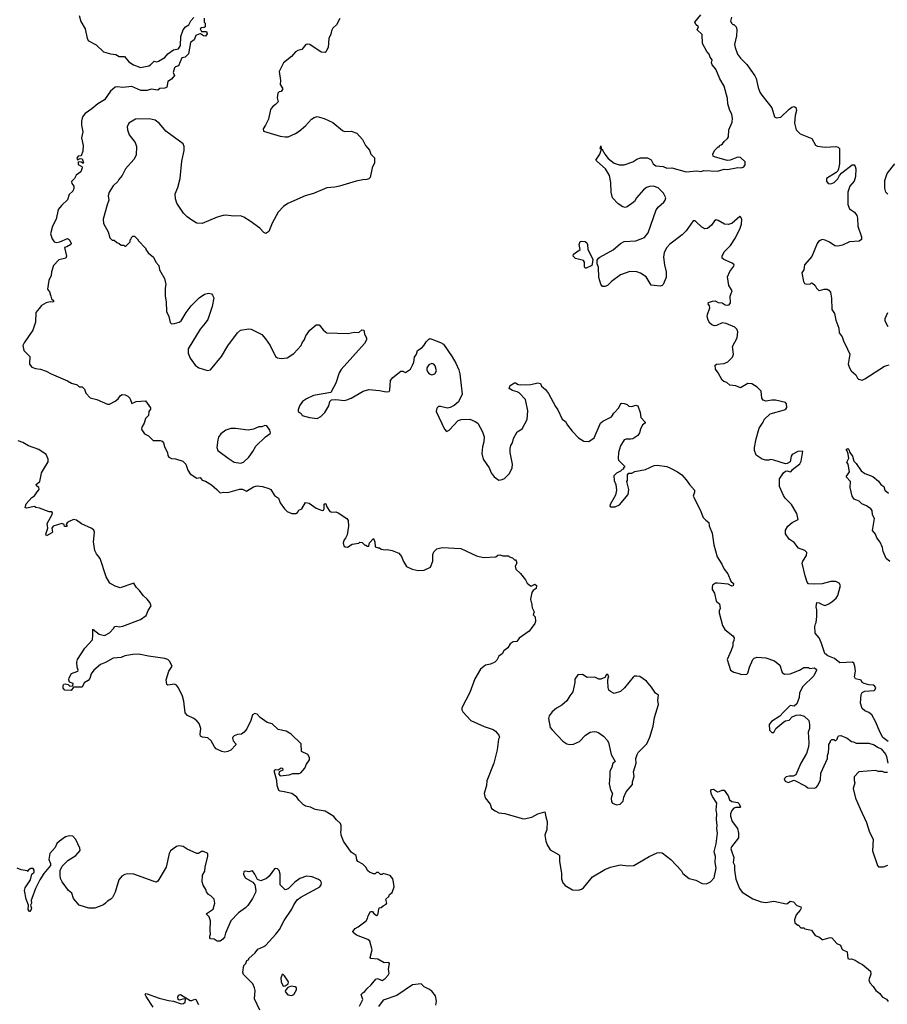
# Model space of a CAD drawing. Extents: x 2239831 to 2395310, y 665973 to 772585.
# Tile 137 of 144: x 2348321 to 2357255, y 748474 to 758610. Entities that reach past the tile are written whole.
import ezdxf

# ---------------------------------------------------------------- set-up
doc = ezdxf.new("R2010")
doc.units = 0

msp = doc.modelspace()

# ---------------------------------------------------------------- linework, layer by layer
at = {"layer": '0CON20XD'}
for points in [[(2350220, 758625), (2350220, 758585), (2350230, 758575), (2350230, 758535), (2350222, 758528), (2350193, 758527), (2350178, 758515), (2350195, 758488), (2350245, 758488), (2350250, 758465), (2350235, 758440), (2350215, 758442), (2350183, 758463), (2350165, 758462), (2350134, 758446), (2350117, 758403), (2350081, 758375), (2350061, 758259), (2350026, 758224), (2349992, 758218), (2349956, 758135), (2349924, 758126), (2349915, 758114), (2349903, 758065), (2349917, 758035), (2349884, 757996), (2349846, 757974), (2349836, 757915), (2349815, 757904), (2349765, 757901), (2349745, 757883), (2349675, 757893), (2349635, 757881), (2349569, 757879), (2349475, 757922), (2349385, 757912), (2349325, 757919), (2349305, 757916), (2349255, 757875), (2349196, 757785), (2349127, 757743), (2349065, 757691), (2348995, 757645), (2348975, 757620), (2348963, 757595), (2348958, 757565), (2348959, 757525), (2348972, 757455), (2348959, 757395), (2348976, 757314), (2348972, 757255), (2348953, 757207), (2348925, 757204), (2348911, 757185), (2348918, 757168), (2348945, 757182), (2348965, 757178), (2348978, 757135), (2348975, 757130), (2348954, 757144), (2348923, 757147), (2348925, 757120), (2348960, 757100), (2348964, 757085), (2348950, 757045), (2348902, 757008), (2348885, 756975), (2348854, 756945), (2348857, 756925), (2348880, 756895), (2348878, 756872), (2348868, 756845), (2348830, 756810), (2348812, 756755), (2348755, 756702), (2348718, 756655), (2348697, 756555), (2348659, 756485), (2348640, 756405), (2348654, 756354), (2348675, 756324), (2348705, 756316), (2348735, 756322), (2348815, 756357), (2348833, 756345), (2348850, 756305), (2348847, 756295), (2348805, 756270), (2348782, 756265), (2348802, 756175), (2348797, 756155), (2348725, 756136), (2348671, 756079), (2348648, 756015), (2348644, 755975), (2348623, 755925), (2348608, 755835), (2348627, 755807), (2348643, 755765), (2348648, 755735), (2348668, 755718), (2348670, 755705), (2348655, 755701), (2348635, 755707), (2348595, 755696), (2348545, 755669), (2348522, 755638), (2348489, 755595), (2348484, 755496), (2348457, 755415), (2348367, 755285), (2348354, 755255), (2348363, 755203), (2348425, 755142), (2348422, 755065), (2348445, 755034), (2348485, 755018), (2348535, 755012), (2348595, 754992), (2348645, 754965), (2348815, 754892), (2348855, 754869), (2348912, 754852), (2348935, 754830), (2348965, 754830), (2348987, 754807), (2349002, 754765), (2349046, 754716), (2349115, 754700), (2349225, 754652), (2349245, 754652), (2349306, 754684), (2349334, 754706), (2349358, 754742), (2349377, 754753), (2349409, 754749), (2349436, 754736), (2349454, 754714), (2349475, 754660), (2349522, 754678), (2349615, 754687), (2349669, 754615), (2349668, 754602), (2349650, 754575), (2349648, 754535), (2349616, 754504), (2349602, 754455), (2349579, 754415), (2349574, 754395), (2349578, 754388), (2349608, 754348), (2349648, 754325), (2349695, 754277), (2349769, 754279), (2349790, 754270), (2349801, 754255), (2349811, 754215), (2349842, 754152), (2349846, 754125), (2349857, 754105), (2349885, 754092), (2349925, 754090), (2350002, 754065), (2350032, 754035), (2350053, 753973), (2350076, 753935), (2350145, 753891), (2350178, 753898), (2350201, 753871), (2350235, 753860), (2350295, 753822), (2350352, 753775), (2350385, 753739), (2350424, 753746), (2350465, 753743), (2350585, 753776)], [(2348933, 758653), (2348952, 758592), (2348994, 758515), (2349016, 758415), (2349031, 758391), (2349110, 758350), (2349185, 758279), (2349255, 758258), (2349311, 758251), (2349345, 758232), (2349399, 758229), (2349445, 758177), (2349492, 758145), (2349565, 758116), (2349650, 758135), (2349669, 758145), (2349705, 758181), (2349735, 758177), (2349749, 758181), (2349815, 758221), (2349845, 758259), (2349905, 758300), (2349955, 758309), (2349977, 758343), (2349981, 758435), (2350003, 758505), (2350030, 758535), (2350063, 758557), (2350085, 758598), (2350115, 758632)], [(2351617, 758623), (2351582, 758555), (2351547, 758523), (2351532, 758495), (2351525, 758460), (2351504, 758416), (2351497, 758323), (2351476, 758284), (2351465, 758272), (2351424, 758274), (2351308, 758355), (2351281, 758359), (2351267, 758353), (2351225, 758302), (2351185, 758292), (2351161, 758279), (2351120, 758230), (2351038, 758165), (2350992, 758075), (2351007, 757985), (2351004, 757944), (2351028, 757905), (2351029, 757891), (2351015, 757870), (2350993, 757867), (2350978, 757852), (2350974, 757806), (2350983, 757765), (2350956, 757735), (2350926, 757714), (2350903, 757685), (2350882, 757585), (2350853, 757525), (2350828, 757485), (2350832, 757462), (2351002, 757412), (2351054, 757404), (2351085, 757405), (2351162, 757438), (2351199, 757461), (2351263, 757517), (2351326, 757585), (2351355, 757604), (2351385, 757612), (2351455, 757594), (2351545, 757550), (2351645, 757468), (2351665, 757458), (2351735, 757462), (2351793, 757443), (2351852, 757375), (2351882, 757315), (2351922, 757265), (2351938, 757225), (2351976, 757186), (2351973, 757135), (2351950, 757085), (2351930, 756985), (2351918, 756972), (2351897, 756963), (2351855, 756962), (2351785, 756949), (2351615, 756896), (2351566, 756884), (2351485, 756880), (2351345, 756819), (2351262, 756795), (2351081, 756719), (2351037, 756685), (2350983, 756627), (2350920, 756515), (2350885, 756430), (2350855, 756410), (2350835, 756418), (2350794, 756464), (2350696, 756536), (2350628, 756578), (2350595, 756590), (2350525, 756586), (2350445, 756598), (2350417, 756593), (2350354, 756576), (2350200, 756510), (2350145, 756516), (2350094, 756545), (2350045, 756579), (2350008, 756618), (2349940, 756720), (2349924, 756764), (2349922, 756818), (2349948, 756882), (2349973, 756975), (2349990, 757155), (2350016, 757264), (2350016, 757305), (2350005, 757330), (2349825, 757462), (2349760, 757540), (2349715, 757576), (2349655, 757590), (2349515, 757587), (2349444, 757546), (2349428, 757505), (2349430, 757475), (2349447, 757425), (2349510, 757345), (2349523, 757303), (2349519, 757215), (2349495, 757172), (2349412, 757075), (2349378, 757005), (2349342, 756965), (2349332, 756945), (2349285, 756898), (2349242, 756835), (2349233, 756795), (2349239, 756751), (2349221, 756705), (2349180, 756555), (2349185, 756510), (2349232, 756425), (2349250, 756365), (2349275, 756340), (2349295, 756340), (2349320, 756315), (2349347, 756307), (2349365, 756290), (2349395, 756290), (2349405, 756280), (2349415, 756280), (2349458, 756322), (2349460, 756345), (2349470, 756355), (2349472, 756368), (2349485, 756380), (2349505, 756380), (2349540, 756345), (2349540, 756335), (2349620, 756255), (2349620, 756245), (2349645, 756210), (2349700, 756165), (2349723, 756113), (2349755, 756080), (2349760, 756035), (2349812, 755945), (2349827, 755885), (2349818, 755845), (2349818, 755765), (2349828, 755705), (2349832, 755605), (2349858, 755555), (2349872, 755492), (2349885, 755480), (2349915, 755482), (2349964, 755496), (2349985, 755510), (2350034, 755596), (2350088, 755665), (2350169, 755745), (2350225, 755784), (2350265, 755793), (2350295, 755787), (2350308, 755775), (2350320, 755745), (2350304, 755656), (2350259, 755525), (2350232, 755485), (2350179, 755425), (2350055, 755220), (2350057, 755177), (2350078, 755125), (2350128, 755055), (2350165, 755027), (2350255, 754997), (2350285, 755006), (2350399, 755141), (2350466, 755254), (2350563, 755385), (2350595, 755413), (2350681, 755429), (2350704, 755424), (2350815, 755368), (2350852, 755325), (2350900, 755255), (2350955, 755142), (2350975, 755128), (2351015, 755122), (2351075, 755128), (2351145, 755172), (2351218, 755255), (2351230, 755285), (2351254, 755316), (2351267, 755355), (2351310, 755415), (2351375, 755468), (2351405, 755468), (2351446, 755416), (2351472, 755392), (2351485, 755387), (2351705, 755378), (2351765, 755392), (2351815, 755390), (2351843, 755417), (2351865, 755412), (2351872, 755375), (2351893, 755333), (2351892, 755315), (2351872, 755275), (2351631, 755009), (2351610, 754975), (2351575, 754868), (2351554, 754825), (2351525, 754772), (2351348, 754742), (2351275, 754708), (2351235, 754680), (2351203, 754635), (2351187, 754595), (2351188, 754578), (2351220, 754555), (2351230, 754535), (2351305, 754513), (2351385, 754506), (2351421, 754525), (2351463, 754565), (2351503, 754635), (2351515, 754680), (2351533, 754697), (2351575, 754700), (2351665, 754691), (2351690, 754695), (2351735, 754713), (2351858, 754785), (2351916, 754804), (2352025, 754793), (2352095, 754778), (2352125, 754782), (2352133, 754797), (2352139, 754895), (2352162, 754928), (2352245, 754992), (2352265, 754992), (2352295, 754977), (2352345, 755013), (2352366, 755055), (2352379, 755085), (2352388, 755135), (2352407, 755165), (2352418, 755205), (2352464, 755236), (2352485, 755258), (2352505, 755292), (2352535, 755322), (2352545, 755328), (2352565, 755322), (2352655, 755288), (2352685, 755269), (2352775, 755140), (2352813, 755075), (2352844, 755005), (2352854, 754965), (2352876, 754756), (2352840, 754675), (2352795, 754637), (2352755, 754616), (2352725, 754612), (2352655, 754629), (2352635, 754628), (2352615, 754612), (2352608, 754575), (2352696, 754396), (2352715, 754372), (2352745, 754383), (2352836, 754484), (2352866, 754494), (2352958, 754498), (2353012, 754475), (2353037, 754455), (2353088, 754368), (2353104, 754316), (2353102, 754265), (2353088, 754212), (2353080, 754145), (2353093, 754085), (2353157, 753995), (2353176, 753946), (2353208, 753905), (2353255, 753868), (2353290, 753875), (2353313, 753887), (2353365, 753938), (2353393, 753995), (2353396, 754035), (2353371, 754155), (2353370, 754195), (2353378, 754225), (2353396, 754255), (2353405, 754300), (2353442, 754368), (2353495, 754398), (2353546, 754495), (2353553, 754585), (2353531, 754701), (2353465, 754768), (2353445, 754780), (2353395, 754792), (2353363, 754813), (2353370, 754845), (2353415, 754870), (2353425, 754870), (2353453, 754853), (2353475, 754850), (2353585, 754853), (2353655, 754872), (2353683, 754863), (2353695, 754838), (2353735, 754802), (2353765, 754762), (2353837, 754627), (2353863, 754593), (2353907, 754497), (2353942, 754475), (2353962, 754435), (2354010, 754375), (2354076, 754306), (2354130, 754270), (2354181, 754269), (2354236, 754304), (2354303, 754455), (2354325, 754476), (2354415, 754520), (2354440, 754560), (2354492, 754615), (2354512, 754658), (2354518, 754662), (2354545, 754660), (2354577, 754647), (2354595, 754632), (2354625, 754628), (2354665, 754640), (2354686, 754636), (2354710, 754565), (2354717, 754515), (2354760, 754465), (2354760, 754455), (2354735, 754440), (2354712, 754395), (2354703, 754357), (2354685, 754328), (2354634, 754296), (2354615, 754290), (2354565, 754293), (2354546, 754284), (2354507, 754223), (2354488, 754155), (2354482, 754092), (2354487, 754077), (2354550, 754015), (2354550, 754005), (2354540, 753995), (2354538, 753982), (2354525, 753980), (2354507, 753963), (2354465, 753942), (2354440, 753915), (2354444, 753865), (2354460, 753825), (2354468, 753765), (2354456, 753714), (2354400, 753620), (2354397, 753605), (2354403, 753595), (2354452, 753595), (2354498, 753615), (2354588, 753722), (2354592, 753775), (2354572, 753855), (2354580, 753865), (2354580, 753925), (2354595, 753940), (2354625, 753942), (2354655, 753960), (2354765, 753978), (2354855, 754022), (2354885, 754023), (2354985, 754009), (2355024, 753994), (2355095, 753956), (2355138, 753925), (2355184, 753874), (2355217, 753825), (2355270, 753765), (2355271, 753745), (2355257, 753705), (2355329, 753565), (2355360, 753485), (2355385, 753457), (2355416, 753435), (2355420, 753400), (2355451, 753325), (2355467, 753205), (2355502, 753082), (2355550, 753005), (2355574, 752954), (2355612, 752905), (2355645, 752830), (2355670, 752805), (2355668, 752782), (2355655, 752780), (2355615, 752798), (2355505, 752810), (2355485, 752808), (2355455, 752790), (2355450, 752765), (2355453, 752745), (2355477, 752705), (2355492, 752625), (2355528, 752595), (2355533, 752547), (2355523, 752525), (2355523, 752505), (2355558, 752375), (2355582, 752332), (2355665, 752267), (2355679, 752245), (2355675, 752220), (2355664, 752195), (2355664, 752165), (2355648, 752115), (2355606, 752025), (2355640, 751915), (2355675, 751892), (2355725, 751881), (2355755, 751868), (2355808, 751872), (2355818, 751882), (2355837, 751945), (2355872, 752025), (2355885, 752038), (2355916, 752046), (2356005, 752041), (2356095, 752009), (2356147, 751967), (2356171, 751891), (2356195, 751872), (2356254, 751876), (2356350, 751915), (2356395, 751940), (2356445, 751940), (2356455, 751930), (2356505, 751938), (2356525, 751920), (2356527, 751913), (2356500, 751855), (2356384, 751745), (2356351, 751679), (2356346, 751634), (2356322, 751568), (2356297, 751543), (2356255, 751549), (2356185, 751482)], [(2354265, 757152), (2354253, 757165), (2354294, 757225), (2354310, 757265), (2354310, 757280), (2354300, 757285), (2354305, 757310), (2354310, 757280), (2354315, 757280), (2354346, 757225), (2354382, 757182), (2354444, 757134), (2354495, 757114), (2354545, 757117), (2354635, 757147), (2354676, 757174), (2354715, 757187), (2354785, 757187), (2354825, 757166), (2354844, 757125), (2354872, 757105), (2354948, 757098), (2354985, 757082), (2355035, 757084), (2355185, 757042), (2355295, 757054), (2355335, 757047), (2355365, 757056), (2355505, 757050), (2355575, 757070), (2355611, 757069), (2355715, 757088), (2355754, 757086), (2355778, 757095), (2355792, 757115), (2355792, 757145), (2355745, 757190), (2355725, 757196), (2355705, 757191), (2355638, 757162), (2355605, 757159), (2355475, 757197), (2355463, 757205), (2355457, 757225), (2355475, 757262), (2355515, 757300), (2355525, 757300), (2355532, 757318), (2355545, 757320), (2355558, 757332), (2355574, 757356), (2355608, 757385), (2355620, 757405), (2355624, 757475), (2355656, 757554), (2355662, 757595), (2355654, 757635), (2355630, 757685), (2355612, 757745), (2355609, 757799), (2355576, 757925), (2355532, 758002), (2355491, 758101), (2355451, 758145), (2355446, 758165), (2355450, 758195), (2355430, 758225), (2355420, 758255), (2355395, 758282), (2355351, 758365), (2355348, 758458), (2355298, 758505), (2355310, 758535), (2355285, 758560), (2355272, 758585), (2355335, 758659)], [(2355652, 758635), (2355640, 758595), (2355655, 758570), (2355665, 758560), (2355675, 758560), (2355700, 758535), (2355706, 758506), (2355702, 758445), (2355682, 758355), (2355687, 758325), (2355712, 758255), (2355744, 758214), (2355810, 758150), (2355892, 758032), (2355906, 758005), (2355925, 757910), (2355944, 757864), (2355962, 757832), (2356065, 757702), (2356095, 757608), (2356115, 757599), (2356158, 757605), (2356245, 757690), (2356272, 757708), (2356295, 757717), (2356313, 757705), (2356320, 757675), (2356306, 757624), (2356298, 757545), (2356316, 757476), (2356358, 757435), (2356478, 757385), (2356517, 757317), (2356535, 757307), (2356615, 757296), (2356725, 757304), (2356748, 757298), (2356761, 757285), (2356764, 757125), (2356754, 757076), (2356746, 757054), (2356728, 757035), (2356630, 756975), (2356628, 756948), (2356645, 756922), (2356675, 756920), (2356708, 756935), (2356745, 756972), (2356762, 757005), (2356788, 757032), (2356892, 757115), (2356914, 757114), (2356925, 757100), (2356931, 757075), (2356926, 756994), (2356915, 756948), (2356869, 756895), (2356847, 756835), (2356848, 756708), (2356865, 756664), (2356917, 756627), (2356942, 756595), (2356949, 756565), (2356951, 756485), (2356989, 756375), (2356988, 756348), (2356965, 756331), (2356865, 756324), (2356795, 756289), (2356745, 756277), (2356715, 756282), (2356660, 756320), (2356615, 756341), (2356585, 756346), (2356562, 756338), (2356545, 756326), (2356533, 756307), (2356478, 756172), (2356403, 756085), (2356397, 756035), (2356376, 756005), (2356391, 755915), (2356402, 755895), (2356425, 755887), (2356465, 755890), (2356475, 755900), (2356485, 755898), (2356512, 755875), (2356526, 755845), (2356545, 755826), (2356558, 755822), (2356606, 755834), (2356635, 755834), (2356654, 755824), (2356670, 755805), (2356682, 755742), (2356684, 755625), (2356711, 755585), (2356726, 755516), (2356756, 755435), (2356760, 755385), (2356790, 755345), (2356806, 755295), (2356822, 755268), (2356869, 755165), (2356852, 755065), (2356864, 755025), (2356882, 754995), (2356932, 754955), (2356949, 754919), (2356959, 754909), (2356995, 754900), (2357025, 754913), (2357225, 755044), (2357275, 755057)], [(2357265, 751180), (2357210, 751220), (2357181, 751271), (2357134, 751385), (2357096, 751455), (2357065, 751477), (2357022, 751495), (2356995, 751518), (2356978, 751575), (2356987, 751663), (2356997, 751683), (2357024, 751696), (2357120, 751705), (2357130, 751715), (2357137, 751737), (2357115, 751758), (2357065, 751762), (2357015, 751777), (2356997, 751787), (2356985, 751810), (2356928, 751825), (2356918, 751845), (2356928, 751905), (2356922, 751955), (2356910, 751985), (2356897, 751997), (2356765, 751988), (2356710, 752035), (2356642, 752062), (2356612, 752085), (2356575, 752200), (2356552, 752245), (2356512, 752295), (2356508, 752365), (2356515, 752390), (2356522, 752405), (2356530, 752465), (2356530, 752535), (2356524, 752565), (2356530, 752610), (2356555, 752606), (2356585, 752589), (2356615, 752581), (2356652, 752595), (2356685, 752617), (2356727, 752655), (2356745, 752682), (2356772, 752785), (2356759, 752809), (2356725, 752827), (2356675, 752827), (2356585, 752804), (2356505, 752798), (2356445, 752804), (2356430, 752820), (2356408, 752885), (2356379, 753015), (2356384, 753036), (2356422, 753095), (2356426, 753125), (2356405, 753146), (2356340, 753170), (2356295, 753227), (2356243, 753263), (2356207, 753317), (2356206, 753355), (2356230, 753395), (2356275, 753434), (2356338, 753465), (2356324, 753525), (2356268, 753618), (2356204, 753684), (2356185, 753712), (2356146, 753805), (2356146, 753885), (2356185, 753944), (2356205, 753961), (2356225, 753966), (2356255, 753956), (2356265, 753958), (2356279, 753981), (2356355, 754038), (2356369, 754065), (2356385, 754168), (2356335, 754164), (2356276, 754135), (2356264, 754115), (2356255, 754060), (2356225, 754040), (2356205, 754038), (2356085, 754076), (2356055, 754081), (2356035, 754074), (2356005, 754074), (2355966, 754086), (2355905, 754128), (2355887, 754175), (2355887, 754205), (2355904, 754295), (2355934, 754405), (2355977, 754465), (2355987, 754493), (2356049, 754551), (2356195, 754592), (2356209, 754601), (2356222, 754618), (2356218, 754655), (2356205, 754670), (2356105, 754693), (2356066, 754694), (2356005, 754683), (2355975, 754692), (2355962, 754715), (2355956, 754785), (2355915, 754828), (2355860, 754860), (2355820, 754865), (2355745, 754820), (2355695, 754842), (2355635, 754847), (2355604, 754874), (2355570, 754885), (2355555, 754898), (2355514, 754975), (2355485, 755012), (2355483, 755055), (2355496, 755064), (2355575, 755070), (2355614, 755086), (2355661, 755135), (2355671, 755165), (2355660, 755245), (2355708, 755335), (2355716, 755395), (2355704, 755425), (2355686, 755446), (2355595, 755482), (2355555, 755489), (2355495, 755461), (2355475, 755459), (2355447, 755467), (2355426, 755485), (2355412, 755515), (2355399, 755555), (2355404, 755574), (2355427, 755645), (2355424, 755664), (2355410, 755685), (2355413, 755697), (2355455, 755711), (2355484, 755714), (2355515, 755699), (2355555, 755696), (2355585, 755674), (2355605, 755670), (2355625, 755674), (2355640, 755695), (2355637, 755765), (2355657, 755817), (2355624, 755874), (2355609, 755961), (2355632, 756018), (2355675, 756072), (2355677, 756085), (2355658, 756105), (2355571, 756141), (2355556, 756156), (2355553, 756175), (2355575, 756220), (2355640, 756285), (2355693, 756365), (2355741, 756465), (2355753, 756505), (2355757, 756555), (2355745, 756580), (2355735, 756582), (2355655, 756511), (2355615, 756501), (2355578, 756505), (2355515, 756544), (2355492, 756548), (2355475, 756539), (2355445, 756494), (2355405, 756461), (2355375, 756458), (2355345, 756475), (2355285, 756533), (2355275, 756540), (2355255, 756538), (2355185, 756437), (2355143, 756395), (2355015, 756299), (2354986, 756264), (2354958, 756212), (2354950, 756165), (2354961, 756085), (2354979, 756015), (2354977, 755955), (2354948, 755885), (2354935, 755872), (2354915, 755867), (2354825, 755878), (2354773, 755963), (2354715, 756000), (2354675, 756013), (2354605, 756019), (2354508, 755982), (2354416, 755914), (2354375, 755872), (2354345, 755862), (2354324, 755864), (2354306, 755886), (2354286, 755955), (2354281, 756061), (2354267, 756095), (2354269, 756135), (2354280, 756155), (2354295, 756166), (2354432, 756242), (2354508, 756305), (2354544, 756326), (2354665, 756334), (2354755, 756368), (2354793, 756415), (2354876, 756654), (2354898, 756682), (2354955, 756732), (2354968, 756752), (2354973, 756777), (2354952, 756825), (2354895, 756880), (2354846, 756896), (2354805, 756891), (2354775, 756881), (2354745, 756858), (2354674, 756776), (2354652, 756738), (2354625, 756718), (2354575, 756682), (2354555, 756677), (2354532, 756682), (2354484, 756714), (2354427, 756775), (2354410, 756835), (2354408, 756935), (2354394, 757005), (2354354, 757074), (2354265, 757152)], [(2357259, 756815), (2357241, 756835), (2357228, 756875), (2357229, 756955), (2357254, 757025), (2357334, 757125)], [(2354155, 756052), (2354145, 756052), (2354137, 756065), (2354137, 756115), (2354125, 756132), (2354045, 756153), (2354020, 756175), (2354025, 756196), (2354092, 756245), (2354082, 756295), (2354092, 756325), (2354105, 756330), (2354145, 756326), (2354162, 756312), (2354169, 756295), (2354173, 756245), (2354222, 756145), (2354221, 756115), (2354211, 756079), (2354155, 756052)], [(2357265, 755447), (2357234, 755505), (2357234, 755535), (2357261, 755595)], [(2352565, 754954), (2352597, 754963), (2352612, 754995), (2352600, 755045), (2352585, 755063), (2352565, 755069), (2352535, 755057), (2352514, 755025), (2352514, 755005), (2352525, 754980), (2352537, 754965), (2352565, 754954)], [(2350595, 754044), (2350625, 754056), (2350680, 754105), (2350723, 754165), (2350752, 754218), (2350854, 754316), (2350900, 754350), (2350903, 754357), (2350896, 754386), (2350865, 754429), (2350846, 754434), (2350815, 754418), (2350785, 754420), (2350730, 754395), (2350675, 754384), (2350545, 754403), (2350495, 754400), (2350445, 754383), (2350393, 754345), (2350369, 754311), (2350360, 754285), (2350352, 754205), (2350362, 754175), (2350467, 754095), (2350530, 754055), (2350595, 754044)], [(2351857, 748597), (2351874, 748606), (2351895, 748634), (2351941, 748675), (2351988, 748732), (2352005, 748739), (2352055, 748719), (2352085, 748739), (2352116, 748774), (2352124, 748795), (2352119, 748835), (2352130, 748895), (2352123, 748903), (2352075, 748901), (2352009, 748939), (2351937, 748945), (2351931, 748955), (2351951, 749035), (2351927, 749125), (2351905, 749140), (2351790, 749185), (2351755, 749212), (2351750, 749225), (2351775, 749256), (2351807, 749273), (2351888, 749335), (2351902, 749358), (2351908, 749385), (2351935, 749430), (2351955, 749430), (2351964, 749414), (2351995, 749390), (2352010, 749395), (2352022, 749468), (2352045, 749470), (2352063, 749487), (2352096, 749504), (2352102, 749515), (2352093, 749555), (2352122, 749585), (2352130, 749605), (2352156, 749625), (2352178, 749685), (2352172, 749732), (2352162, 749765), (2352135, 749801), (2352065, 749820), (2352055, 749812), (2352035, 749812), (2352015, 749830), (2351995, 749830), (2351982, 749818), (2351965, 749818), (2351923, 749833), (2351907, 749847), (2351886, 749886), (2351855, 749918), (2351804, 749944), (2351793, 749963), (2351786, 750006), (2351735, 750040), (2351655, 750152), (2351631, 750215), (2351628, 750255), (2351632, 750265), (2351633, 750315), (2351626, 750335), (2351582, 750372), (2351555, 750408), (2351465, 750461), (2351365, 750479), (2351315, 750503), (2351265, 750515), (2351245, 750526), (2351196, 750576), (2351176, 750606), (2351125, 750644), (2351045, 750663), (2351005, 750667), (2350991, 750675), (2350971, 750725), (2350968, 750778), (2350945, 750865), (2350945, 750886), (2350955, 750891), (2350982, 750888), (2351015, 750910), (2351028, 750905), (2351032, 750885), (2350993, 750867), (2350990, 750845), (2351005, 750826), (2351095, 750836), (2351135, 750851), (2351200, 750850), (2351215, 750857), (2351256, 750904), (2351274, 750945), (2351305, 750990), (2351306, 751015), (2351288, 751045), (2351224, 751075), (2351218, 751155), (2351115, 751256), (2351065, 751286), (2350983, 751303), (2350921, 751361), (2350869, 751375), (2350797, 751427), (2350765, 751462), (2350742, 751468), (2350717, 751453), (2350703, 751395), (2350660, 751310), (2350634, 751275), (2350606, 751255), (2350565, 751253), (2350531, 751239), (2350515, 751225), (2350513, 751213), (2350518, 751188), (2350547, 751157), (2350546, 751145), (2350495, 751089), (2350465, 751075), (2350435, 751070), (2350404, 751075), (2350345, 751105), (2350328, 751125), (2350294, 751185), (2350257, 751217), (2350202, 751225), (2350184, 751234), (2350180, 751255), (2350185, 751315), (2350171, 751365), (2350145, 751394), (2350116, 751415), (2350048, 751448), (2350025, 751475), (2350013, 751595), (2349997, 751645), (2349955, 751731), (2349935, 751758), (2349915, 751771), (2349848, 751758), (2349836, 751766), (2349829, 751815), (2349858, 751902), (2349892, 751955), (2349863, 752005), (2349845, 752023), (2349815, 752034), (2349648, 752058), (2349547, 752077), (2349485, 752075), (2349405, 752062), (2349365, 752043), (2349285, 752036), (2349205, 751992), (2349155, 751973), (2349086, 751915), (2349058, 751875), (2349042, 751828), (2349025, 751808), (2348985, 751782), (2348965, 751738), (2348875, 751740), (2348850, 751705), (2348785, 751708), (2348769, 751729), (2348768, 751755), (2348775, 751769), (2348788, 751772), (2348820, 751765), (2348838, 751748), (2348868, 751752), (2348872, 751775), (2348835, 751792), (2348826, 751815), (2348830, 751835), (2348855, 751879), (2348919, 751905), (2348922, 751915), (2348912, 751945), (2348910, 751995), (2348916, 752025), (2348991, 752139), (2349072, 752225), (2349073, 752275), (2349073, 752337), (2349140, 752285), (2349195, 752271), (2349245, 752297), (2349290, 752345), (2349298, 752362), (2349315, 752367), (2349345, 752361), (2349385, 752366), (2349564, 752435), (2349624, 752475), (2349643, 752527), (2349674, 752575), (2349661, 752611), (2349634, 752645), (2349592, 752682), (2349555, 752735), (2349519, 752769), (2349495, 752811), (2349355, 752761), (2349305, 752777), (2349251, 752811), (2349213, 752873), (2349151, 753065), (2349112, 753112), (2349095, 753144), (2349081, 753235), (2349093, 753335), (2349085, 753355), (2349065, 753373), (2348959, 753419), (2348905, 753457), (2348875, 753464), (2348830, 753445), (2348810, 753430), (2348800, 753415), (2348806, 753406), (2348805, 753392), (2348782, 753392), (2348780, 753415), (2348755, 753423), (2348665, 753397), (2348652, 753375), (2348658, 753335), (2348653, 753327), (2348598, 753298), (2348591, 753315), (2348610, 753375), (2348604, 753425), (2348657, 753515), (2348660, 753535), (2348652, 753542), (2348625, 753542), (2348525, 753581), (2348488, 753588), (2348475, 753598), (2348393, 753583), (2348378, 753588), (2348388, 753625), (2348445, 753690), (2348475, 753710), (2348500, 753750), (2348522, 753775), (2348518, 753795), (2348495, 753810), (2348492, 753825), (2348530, 753855), (2348544, 753925), (2348546, 753944), (2348565, 753980), (2348613, 754057), (2348615, 754085), (2348595, 754135), (2348517, 754187), (2348412, 754222), (2348355, 754258), (2348305, 754275)], [(2357281, 753031), (2357243, 753063), (2357214, 753135), (2357206, 753175), (2357181, 753231), (2357146, 753275), (2357134, 753315), (2357101, 753351), (2357124, 753474), (2357102, 753512), (2357098, 753558), (2357084, 753574), (2357039, 753605), (2356994, 753625), (2356965, 753653), (2356914, 753674), (2356892, 753705), (2356873, 753795), (2356876, 753856), (2356833, 753905), (2356866, 753954), (2356853, 754033), (2356839, 754055), (2356858, 754095), (2356850, 754155), (2356833, 754185), (2356847, 754197), (2356860, 754185), (2356868, 754155), (2356897, 754115), (2356910, 754065), (2356935, 754040), (2356985, 753967), (2357025, 753939), (2357105, 753906), (2357165, 753860), (2357188, 753825), (2357218, 753805), (2357230, 753765), (2357266, 753735)], [(2350585, 753776), (2350615, 753776), (2350655, 753758), (2350728, 753802), (2350765, 753811), (2350820, 753805), (2350888, 753785), (2350907, 753775), (2350945, 753712), (2350986, 753686), (2351003, 753635), (2351048, 753575), (2351075, 753548), (2351125, 753528), (2351165, 753528), (2351183, 753537), (2351195, 753560), (2351226, 753574), (2351265, 753640), (2351302, 753632), (2351375, 753580), (2351435, 753558), (2351449, 753561), (2351456, 753574), (2351458, 753622), (2351465, 753630), (2351475, 753626), (2351484, 753594), (2351515, 753548), (2351535, 753540), (2351575, 753542), (2351602, 753532), (2351690, 753475), (2351702, 753455), (2351708, 753395), (2351692, 753308), (2351677, 753273), (2351663, 753257), (2351652, 753225), (2351660, 753195), (2351672, 753182), (2351695, 753180), (2351745, 753210), (2351815, 753220), (2351825, 753230), (2351847, 753227), (2351875, 753200), (2351885, 753200), (2351895, 753190), (2351915, 753190), (2351922, 753225), (2351965, 753268), (2351977, 753235), (2351982, 753185), (2352014, 753174), (2352025, 753172), (2352045, 753158), (2352085, 753152), (2352105, 753157), (2352157, 753147), (2352225, 753118), (2352252, 753085), (2352273, 753033), (2352305, 752980), (2352363, 752953), (2352425, 752940), (2352487, 752943), (2352550, 752975), (2352577, 753035), (2352574, 753105), (2352585, 753132), (2352615, 753162), (2352672, 753178), (2352865, 753166), (2353025, 753092), (2353097, 753073), (2353225, 753082), (2353243, 753097), (2353265, 753102), (2353295, 753092), (2353355, 753090), (2353365, 753080), (2353395, 753070), (2353415, 753050), (2353425, 753050), (2353435, 753040), (2353440, 753015), (2353422, 752985), (2353430, 752955), (2353479, 752909), (2353528, 752845), (2353545, 752810), (2353581, 752781), (2353595, 752781), (2353625, 752799), (2353642, 752785), (2353638, 752755), (2353610, 752735), (2353596, 752715), (2353580, 752645), (2353583, 752623), (2353592, 752612), (2353598, 752555), (2353620, 752515), (2353610, 752485), (2353628, 752462), (2353632, 752415), (2353626, 752395), (2353566, 752314), (2353465, 752242), (2353441, 752209), (2353404, 752206), (2353370, 752185), (2353346, 752144), (2353307, 752113), (2353289, 752081), (2353255, 752058), (2353233, 752017), (2353213, 751997), (2353170, 751975), (2353116, 751964), (2353066, 751924), (2353007, 751823), (2352958, 751685), (2352874, 751525), (2352874, 751505), (2352883, 751485), (2352965, 751396), (2353105, 751333), (2353195, 751302), (2353222, 751285), (2353256, 751246), (2353262, 751225), (2353253, 751205), (2353239, 751095), (2353204, 750955), (2353133, 750776), (2353129, 750725), (2353104, 750645), (2353115, 750598), (2353164, 750535), (2353181, 750491), (2353217, 750465), (2353255, 750446), (2353315, 750440), (2353495, 750386), (2353515, 750384), (2353595, 750400), (2353656, 750434), (2353730, 750455), (2353738, 750405), (2353753, 750355), (2353750, 750275), (2353729, 750215), (2353739, 750155), (2353753, 750115), (2353784, 750064), (2353870, 750015), (2353878, 750005), (2353879, 749945), (2353900, 749825), (2353901, 749765), (2353913, 749725), (2353938, 749698), (2354015, 749653), (2354075, 749648), (2354105, 749658), (2354128, 749672), (2354218, 749785), (2354345, 749863), (2354405, 749887), (2354505, 749909), (2354585, 749901), (2354645, 749904), (2354804, 749996), (2354885, 750033), (2354905, 750037), (2354935, 750033), (2355027, 749965), (2355135, 749848), (2355151, 749821), (2355215, 749768), (2355285, 749751), (2355348, 749718), (2355394, 749716), (2355436, 749734), (2355472, 749775), (2355494, 749875), (2355483, 749933), (2355486, 749995), (2355473, 750045), (2355493, 750125), (2355506, 750235), (2355499, 750285), (2355504, 750315), (2355496, 750375), (2355501, 750435), (2355492, 750475), (2355501, 750545), (2355455, 750614), (2355441, 750645), (2355437, 750675), (2355445, 750686), (2355465, 750690), (2355505, 750663), (2355525, 750664), (2355555, 750678), (2355575, 750680), (2355615, 750622), (2355629, 750579), (2355655, 750562), (2355715, 750551), (2355728, 750538), (2355742, 750505), (2355735, 750500), (2355695, 750501), (2355675, 750492), (2355655, 750470), (2355641, 750435), (2355641, 750411), (2355659, 750355), (2355711, 750285), (2355724, 750235), (2355722, 750188), (2355652, 750095), (2355644, 750075), (2355650, 750055), (2355674, 749985), (2355668, 749935), (2355680, 749905), (2355680, 749855), (2355696, 749764), (2355734, 749665), (2355759, 749629), (2355870, 749560), (2355955, 749529), (2356005, 749524), (2356085, 749536), (2356215, 749510), (2356228, 749512), (2356255, 749537), (2356289, 749529), (2356325, 749493), (2356365, 749478), (2356368, 749465), (2356358, 749442), (2356317, 749395), (2356300, 749345), (2356304, 749314), (2356335, 749290), (2356345, 749290), (2356350, 749275), (2356365, 749260), (2356395, 749260), (2356405, 749250), (2356475, 749238), (2356512, 749182), (2356556, 749166), (2356585, 749143), (2356595, 749140), (2356665, 749162), (2356685, 749157), (2356735, 749102), (2356773, 749083), (2356786, 749046), (2356796, 749036), (2356843, 749015), (2356847, 748947), (2356865, 748940), (2356885, 748943), (2356925, 748930), (2356965, 748900), (2356998, 748885), (2357082, 748815), (2357086, 748784), (2357066, 748725), (2357075, 748697), (2357109, 748659), (2357138, 748615), (2357178, 748585), (2357203, 748553), (2357246, 748526), (2357265, 748504)], [(2354465, 750528), (2354505, 750533), (2354534, 750565), (2354541, 750605), (2354567, 750663), (2354632, 750738), (2354630, 750765), (2354648, 750818), (2354642, 750868), (2354669, 750955), (2354666, 751005), (2354678, 751045), (2354688, 751065), (2354778, 751155), (2354810, 751225), (2354843, 751337), (2354857, 751425), (2354899, 751561), (2354892, 751605), (2354900, 751655), (2354868, 751678), (2354828, 751738), (2354775, 751802), (2354707, 751847), (2354675, 751852), (2354648, 751852), (2354637, 751843), (2354548, 751732), (2354506, 751694), (2354444, 751674), (2354404, 751694), (2354389, 751709), (2354379, 751735), (2354378, 751805), (2354380, 751835), (2354388, 751845), (2354378, 751868), (2354362, 751868), (2354345, 751840), (2354305, 751822), (2354285, 751822), (2354245, 751842), (2354165, 751838), (2354115, 751870), (2354070, 751865), (2354038, 751822), (2354037, 751787), (2354018, 751692), (2353985, 751650), (2353955, 751597), (2353905, 751554), (2353848, 751522), (2353803, 751485), (2353772, 751445), (2353766, 751415), (2353784, 751325), (2353805, 751298), (2353915, 751182), (2353955, 751157), (2353985, 751147), (2354025, 751153), (2354085, 751181), (2354147, 751245), (2354195, 751277), (2354235, 751283), (2354259, 751279), (2354285, 751270), (2354333, 751235), (2354372, 751192), (2354385, 751168), (2354412, 751045), (2354452, 750975), (2354428, 750952), (2354420, 750915), (2354399, 750871), (2354397, 750825), (2354391, 750745), (2354405, 750682), (2354424, 750644), (2354412, 750595), (2354415, 750560), (2354425, 750546), (2354465, 750528)], [(2356185, 751482), (2356149, 751441), (2356064, 751385), (2356037, 751355), (2356043, 751295), (2356065, 751273), (2356085, 751273), (2356107, 751313), (2356189, 751381), (2356208, 751392), (2356245, 751400), (2356275, 751434), (2356315, 751452), (2356354, 751454), (2356399, 751439), (2356446, 751396), (2356453, 751355), (2356453, 751315), (2356440, 751275), (2356448, 751165), (2356443, 751125), (2356423, 751055), (2356366, 750955), (2356313, 750837), (2356285, 750822), (2356245, 750822), (2356212, 750815), (2356194, 750795), (2356202, 750772), (2356235, 750758), (2356295, 750780), (2356415, 750720), (2356435, 750702), (2356505, 750698), (2356523, 750707), (2356540, 750725), (2356568, 750785), (2356572, 750855), (2356638, 751005), (2356638, 751035), (2356648, 751065), (2356652, 751115), (2356653, 751147), (2356670, 751175), (2356670, 751185), (2356685, 751200), (2356705, 751200), (2356715, 751190), (2356725, 751190), (2356737, 751203), (2356744, 751226), (2356755, 751238), (2356775, 751242), (2356840, 751215), (2356885, 751180), (2356907, 751177), (2356933, 751163), (2357065, 751162), (2357120, 751145), (2357155, 751120), (2357190, 751105), (2357235, 751050), (2357248, 751025), (2357262, 750955)], [(2357258, 750862), (2357225, 750860), (2357205, 750870), (2357165, 750872), (2357135, 750882), (2356963, 750867), (2356912, 750815), (2356913, 750777), (2356920, 750755), (2356903, 750695), (2356929, 750595), (2356974, 750485), (2357041, 750345), (2357071, 750245), (2357109, 750175), (2357103, 750055), (2357153, 749903), (2357165, 749890), (2357215, 749890), (2357262, 749908)], [(2350795, 748415), (2350740, 748530), (2350746, 748615), (2350739, 748645), (2350722, 748685), (2350662, 748745), (2350625, 748780), (2350618, 748805), (2350630, 748875), (2350650, 748895), (2350660, 748925), (2350680, 748935), (2350680, 748945), (2350746, 749004), (2350775, 749042), (2350835, 749068), (2350856, 749084), (2350959, 749195), (2350996, 749244), (2351044, 749336), (2351125, 749453), (2351143, 749497), (2351179, 749551), (2351215, 749576), (2351382, 749665), (2351412, 749685), (2351427, 749705), (2351428, 749725), (2351418, 749745), (2351398, 749758), (2351334, 749786), (2351276, 749794), (2351205, 749770), (2351155, 749732), (2351086, 749664), (2351055, 749652), (2351003, 749703), (2351003, 749813), (2350992, 749852), (2350975, 749870), (2350955, 749872), (2350945, 749868), (2350889, 749795), (2350862, 749768), (2350804, 749744), (2350770, 749760), (2350744, 749814), (2350717, 749847), (2350681, 749839), (2350645, 749846), (2350630, 749840), (2350626, 749815), (2350644, 749775), (2350722, 749732), (2350744, 749704), (2350754, 749645), (2350751, 749625), (2350720, 749565), (2350669, 749491), (2350645, 749466), (2350574, 749416), (2350495, 749333), (2350439, 749205), (2350429, 749165), (2350414, 749145), (2350385, 749124), (2350355, 749124), (2350325, 749146), (2350285, 749150), (2350278, 749158), (2350278, 749175), (2350287, 749195), (2350281, 749235), (2350286, 749335), (2350273, 749375), (2350243, 749405), (2350315, 749454), (2350331, 749515), (2350324, 749555), (2350291, 749591), (2350264, 749605), (2350245, 749632), (2350238, 749655), (2350210, 749700), (2350201, 749735), (2350202, 749805), (2350227, 749845), (2350230, 749891), (2350260, 749995), (2350257, 750025), (2350215, 750048), (2350194, 750046), (2350164, 750026), (2350145, 750026), (2350045, 750073), (2350005, 750100), (2349965, 750107), (2349935, 750100), (2349873, 750055), (2349860, 750025), (2349830, 749885), (2349745, 749742), (2349725, 749733), (2349695, 749741), (2349495, 749814), (2349435, 749819), (2349405, 749810), (2349372, 749795), (2349343, 749755), (2349305, 749630), (2349277, 749573), (2349260, 749555), (2349224, 749536), (2349206, 749514), (2349185, 749500), (2349095, 749463), (2349034, 749464), (2348935, 749494), (2348875, 749563), (2348857, 749617), (2348824, 749645), (2348757, 749735), (2348741, 749771), (2348738, 749805), (2348738, 749852), (2348760, 749895), (2348818, 749955), (2348898, 750005), (2348943, 750057), (2348942, 750082), (2348901, 750171), (2348868, 750205), (2348835, 750210), (2348792, 750198), (2348732, 750155), (2348705, 750128), (2348685, 750088), (2348632, 750025), (2348620, 749965), (2348640, 749925), (2348637, 749903), (2348569, 749821), (2348527, 749755), (2348484, 749666), (2348446, 749564), (2348440, 749545), (2348444, 749515), (2348432, 749495), (2348442, 749465), (2348435, 749443), (2348425, 749428), (2348421, 749431), (2348410, 749450), (2348412, 749495), (2348388, 749555), (2348370, 749645), (2348378, 749675), (2348433, 749755), (2348446, 749814), (2348469, 749835), (2348471, 749855), (2348461, 749871), (2348435, 749874), (2348410, 749855), (2348405, 749840), (2348398, 749848), (2348335, 749860), (2348295, 749877)], [(2351035, 748660), (2351055, 748663), (2351086, 748684), (2351090, 748705), (2351049, 748769), (2351035, 748782), (2351025, 748781), (2351010, 748745), (2351015, 748707), (2351035, 748660)], [(2351124, 748566), (2351145, 748574), (2351170, 748625), (2351170, 748645), (2351158, 748655), (2351115, 748660), (2351084, 748646), (2351060, 748625), (2351056, 748605), (2351060, 748595), (2351083, 748573), (2351124, 748566)], [(2351819, 748455), (2351854, 748525), (2351838, 748575), (2351857, 748597)], [(2352606, 748465), (2352614, 748505), (2352602, 748562), (2352565, 748608), (2352535, 748629), (2352486, 748655), (2352455, 748686), (2352367, 748675), (2352205, 748566), (2352065, 748516), (2352017, 748453)], [(2349694, 748445), (2349624, 748555), (2349613, 748575), (2349617, 748583), (2349625, 748586), (2349757, 748537), (2349855, 748512), (2349905, 748506), (2349985, 748480), (2350008, 748482), (2350025, 748495), (2350027, 748527), (2350015, 748530), (2349965, 748516), (2349953, 748523), (2349949, 748549), (2349955, 748568), (2349976, 748576), (2350075, 748515), (2350095, 748514), (2350125, 748528), (2350134, 748524), (2350164, 748474)]]:
    msp.add_lwpolyline(points, dxfattribs=at)

doc.saveas('drawing.dxf')
